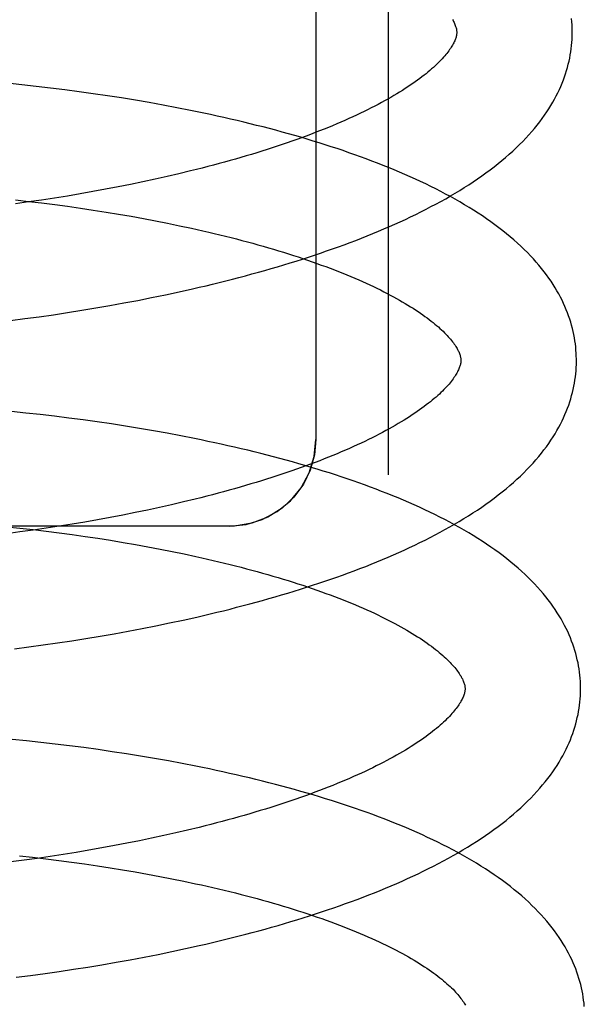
# Model space of a CAD drawing. Header units: inches. Extents: x 0 to 200, y 0 to 129.
# Tile 33 of 97: x 28.8541 to 28.9518, y 49.912 to 50.0824. Entities that reach past the tile are written whole.
import ezdxf

# ---------------------------------------------------------------- set-up
doc = ezdxf.new("R2010")
doc.units = ezdxf.units.IN
doc.header["$LTSCALE"] = 11
doc.header["$MEASUREMENT"] = 0
doc.linetypes.add('HIDDEN', pattern=[0.2, 0.1, -0.1])
doc.layers.add('DEFAULT_2', color=8, linetype='HIDDEN')

msp = doc.modelspace()

# ---------------------------------------------------------------- linework, layer by layer
at = {"layer": 'DEFAULT_2', "color": 8, "linetype": 'HIDDEN'}
for p, q in [((28.91783, 50.19296), (28.91783, 50.00363)), ((28.90533, 50.18265), (28.90533, 50.00974)), ((28.85446, 50.07112), (28.85198, 50.07138)), ((28.85694, 50.07085), (28.85446, 50.07112)), ((28.85942, 50.07056), (28.85694, 50.07085)), ((28.86189, 50.07025), (28.85942, 50.07056)), ((28.86435, 50.06993), (28.86189, 50.07025)), ((28.86681, 50.06958), (28.86435, 50.06993)), ((28.86925, 50.06922), (28.86681, 50.06958)), ((28.87168, 50.06885), (28.86925, 50.06922)), ((28.8741, 50.06845), (28.87168, 50.06885)), ((28.8765, 50.06804), (28.8741, 50.06845)), ((28.87889, 50.06761), (28.8765, 50.06804)), ((28.88127, 50.06716), (28.87889, 50.06761)), ((28.88162, 50.05572), (28.87957, 50.05524)), ((28.88365, 50.05621), (28.88162, 50.05572)), ((28.87539, 50.05432), (28.87326, 50.05388)), ((28.87749, 50.05477), (28.87539, 50.05432)), ((28.87957, 50.05524), (28.87749, 50.05477)), ((28.86675, 50.05264), (28.86455, 50.05225)), ((28.86894, 50.05304), (28.86675, 50.05264)), ((28.87111, 50.05345), (28.86894, 50.05304)), ((28.87326, 50.05388), (28.87111, 50.05345)), ((28.85558, 50.05085), (28.85331, 50.05053)), ((28.85332, 50.05122), (28.8556, 50.05096)), ((28.85784, 50.05118), (28.85558, 50.05085)), ((28.8556, 50.05096), (28.85786, 50.05069)), ((28.86009, 50.05152), (28.85784, 50.05118)), ((28.85786, 50.05069), (28.86012, 50.0504)), ((28.86233, 50.05188), (28.86009, 50.05152)), ((28.86455, 50.05225), (28.86233, 50.05188)), ((28.86012, 50.0504), (28.86236, 50.0501)), ((28.86236, 50.0501), (28.86459, 50.04978)), ((28.86459, 50.04978), (28.86681, 50.04945)), ((28.86681, 50.04945), (28.86901, 50.04911)), ((28.86901, 50.04911), (28.87118, 50.04875)), ((28.87118, 50.04875), (28.87334, 50.04838)), ((28.87334, 50.04838), (28.87548, 50.04799)), ((28.87548, 50.04799), (28.87759, 50.04759)), ((28.87759, 50.04759), (28.87968, 50.04718)), ((28.87968, 50.04718), (28.88175, 50.04675)), ((28.87929, 50.03479), (28.88165, 50.0353)), ((28.88165, 50.0353), (28.884, 50.03582)), ((28.87211, 50.03337), (28.87452, 50.03383)), ((28.87452, 50.03383), (28.87691, 50.0343)), ((28.87691, 50.0343), (28.87929, 50.03479)), ((28.86235, 50.03172), (28.86481, 50.03211)), ((28.86481, 50.03211), (28.86725, 50.03251)), ((28.86725, 50.03251), (28.86968, 50.03293)), ((28.86968, 50.03293), (28.87211, 50.03337)), ((28.85246, 50.03034), (28.85494, 50.03066)), ((28.85494, 50.03066), (28.85742, 50.031)), ((28.85742, 50.031), (28.85989, 50.03135)), ((28.85989, 50.03135), (28.86235, 50.03172)), ((28.85515, 50.01433), (28.85266, 50.01459)), ((28.85763, 50.01406), (28.85515, 50.01433)), ((28.86011, 50.01377), (28.85763, 50.01406)), ((28.86258, 50.01346), (28.86011, 50.01377)), ((28.86504, 50.01314), (28.86258, 50.01346)), ((28.8675, 50.0128), (28.86504, 50.01314)), ((28.86994, 50.01244), (28.8675, 50.0128)), ((28.87237, 50.01206), (28.86994, 50.01244)), ((28.87479, 50.01167), (28.87237, 50.01206)), ((28.8772, 50.01125), (28.87479, 50.01167)), ((28.87959, 50.01082), (28.8772, 50.01125)), ((28.88196, 50.01038), (28.87959, 50.01082)), ((28.87829, 49.998), (28.87619, 49.99755)), ((28.88037, 49.99847), (28.87829, 49.998)), ((28.88242, 49.99894), (28.88037, 49.99847)), ((28.88444, 49.99943), (28.88242, 49.99894)), ((28.86974, 49.99626), (28.86755, 49.99586)), ((28.87191, 49.99668), (28.86974, 49.99626)), ((28.87406, 49.9971), (28.87191, 49.99668)), ((28.87619, 49.99755), (28.87406, 49.9971)), ((28.89033, 49.99474), (28.67033, 49.99474)), ((28.85181, 49.99466), (28.8541, 49.99442)), ((28.8541, 49.99442), (28.85637, 49.99416)), ((28.85864, 49.9944), (28.85638, 49.99407)), ((28.86089, 49.99474), (28.85864, 49.9944)), ((28.86312, 49.9951), (28.86089, 49.99474)), ((28.86535, 49.99547), (28.86312, 49.9951)), ((28.86755, 49.99586), (28.86535, 49.99547)), ((28.85411, 49.99375), (28.85183, 49.99345)), ((28.85638, 49.99407), (28.85411, 49.99375)), ((28.85637, 49.99416), (28.85864, 49.99389)), ((28.85864, 49.99389), (28.8609, 49.9936)), ((28.8609, 49.9936), (28.86314, 49.9933)), ((28.86314, 49.9933), (28.86537, 49.99298)), ((28.86537, 49.99298), (28.86759, 49.99265)), ((28.86759, 49.99265), (28.86979, 49.99231)), ((28.86979, 49.99231), (28.87197, 49.99195)), ((28.87197, 49.99195), (28.87413, 49.99158)), ((28.87413, 49.99158), (28.87627, 49.99119)), ((28.87627, 49.99119), (28.87838, 49.99079)), ((28.87838, 49.99079), (28.88047, 49.99037)), ((28.88047, 49.99037), (28.88253, 49.98995)), ((28.87524, 49.97704), (28.87763, 49.97751)), ((28.87763, 49.97751), (28.88001, 49.978)), ((28.88001, 49.978), (28.88237, 49.97851)), ((28.88237, 49.97851), (28.88471, 49.97903)), ((28.86553, 49.97532), (28.86797, 49.97572)), ((28.86797, 49.97572), (28.87041, 49.97614)), ((28.87041, 49.97614), (28.87283, 49.97658)), ((28.87283, 49.97658), (28.87524, 49.97704)), ((28.85567, 49.97387), (28.85814, 49.97421)), ((28.85814, 49.97421), (28.86061, 49.97456)), ((28.86061, 49.97456), (28.86307, 49.97493)), ((28.86307, 49.97493), (28.86553, 49.97532)), ((28.85319, 49.97355), (28.85567, 49.97387)), ((28.85523, 49.95761), (28.85274, 49.95786)), ((28.85773, 49.95734), (28.85523, 49.95761)), ((28.86022, 49.95705), (28.85773, 49.95734)), ((28.8627, 49.95675), (28.86022, 49.95705)), ((28.86518, 49.95643), (28.8627, 49.95675)), ((28.86764, 49.95609), (28.86518, 49.95643)), ((28.8701, 49.95573), (28.86764, 49.95609)), ((28.87255, 49.95535), (28.8701, 49.95573)), ((28.87498, 49.95496), (28.87255, 49.95535)), ((28.8774, 49.95455), (28.87498, 49.95496)), ((28.8798, 49.95413), (28.8774, 49.95455)), ((28.88219, 49.95368), (28.8798, 49.95413)), ((28.88109, 49.94167), (28.87901, 49.94121)), ((28.88314, 49.94215), (28.88109, 49.94167)), ((28.88516, 49.94264), (28.88314, 49.94215)), ((28.87263, 49.93988), (28.87046, 49.93947)), ((28.87478, 49.94031), (28.87263, 49.93988)), ((28.87691, 49.94075), (28.87478, 49.94031)), ((28.87901, 49.94121), (28.87691, 49.94075)), ((28.86384, 49.93831), (28.8616, 49.93795)), ((28.86606, 49.93868), (28.86384, 49.93831)), ((28.86827, 49.93907), (28.86606, 49.93868)), ((28.87046, 49.93947), (28.86827, 49.93907)), ((28.85483, 49.93696), (28.85255, 49.93666)), ((28.85403, 49.93772), (28.8563, 49.93746)), ((28.8571, 49.93727), (28.85483, 49.93696)), ((28.8563, 49.93746), (28.85857, 49.9372)), ((28.85936, 49.9376), (28.8571, 49.93727)), ((28.85857, 49.9372), (28.86082, 49.93692)), ((28.8616, 49.93795), (28.85936, 49.9376)), ((28.86082, 49.93692), (28.86306, 49.93662)), ((28.86306, 49.93662), (28.8653, 49.93631)), ((28.8653, 49.93631), (28.86751, 49.93598)), ((28.86751, 49.93598), (28.86971, 49.93564)), ((28.86971, 49.93564), (28.87189, 49.93529)), ((28.87189, 49.93529), (28.87405, 49.93492)), ((28.87405, 49.93492), (28.8762, 49.93454)), ((28.8762, 49.93454), (28.87831, 49.93415)), ((28.87831, 49.93415), (28.88041, 49.93374)), ((28.88041, 49.93374), (28.88248, 49.93332)), ((28.87801, 49.92065), (28.8804, 49.92114)), ((28.8804, 49.92114), (28.88277, 49.92165)), ((28.88277, 49.92165), (28.88512, 49.92217)), ((28.87076, 49.91929), (28.87319, 49.91972)), ((28.87319, 49.91972), (28.87561, 49.92018)), ((28.87561, 49.92018), (28.87801, 49.92065)), ((28.85845, 49.91736), (28.86092, 49.91771)), ((28.86092, 49.91771), (28.8634, 49.91808)), ((28.8634, 49.91808), (28.86586, 49.91846)), ((28.86586, 49.91846), (28.86831, 49.91887)), ((28.86831, 49.91887), (28.87076, 49.91929)), ((28.85348, 49.91671), (28.85596, 49.91702)), ((28.85596, 49.91702), (28.85845, 49.91736))]:
    msp.add_line(p, q, dxfattribs=at)
for points in [[(28.92897, 50.08243), (28.92908, 50.08225), (28.92918, 50.08207), (28.92927, 50.08189), (28.92935, 50.08172), (28.92942, 50.08155), (28.92948, 50.08139), (28.92954, 50.08124), (28.92958, 50.0811), (28.92962, 50.08096), (28.92966, 50.08083), (28.92968, 50.0807), (28.9297, 50.08058), (28.92971, 50.08047), (28.92972, 50.08035), (28.92973, 50.08025)], [(28.94972, 50.0805), (28.94971, 50.08095), (28.94969, 50.08149), (28.94965, 50.08203), (28.9496, 50.08257)], [(28.92973, 50.08025), (28.92972, 50.08014), (28.92972, 50.08002), (28.92971, 50.0799), (28.92969, 50.07977), (28.92967, 50.07964), (28.92964, 50.07951), (28.9296, 50.07937), (28.92956, 50.07922), (28.9295, 50.07906), (28.92944, 50.0789), (28.92937, 50.07874), (28.92929, 50.07856), (28.92921, 50.07838), (28.92911, 50.0782), (28.92901, 50.07801), (28.9289, 50.07782), (28.92877, 50.07762), (28.92864, 50.07742), (28.9285, 50.07722), (28.92835, 50.07701), (28.92819, 50.07679), (28.92802, 50.07657), (28.92784, 50.07634), (28.92764, 50.07611), (28.92744, 50.07588), (28.92722, 50.07564), (28.927, 50.0754), (28.92676, 50.07515), (28.92651, 50.0749), (28.92624, 50.07465), (28.92597, 50.07439), (28.92568, 50.07413), (28.92538, 50.07386), (28.92507, 50.07359), (28.92475, 50.07332), (28.92441, 50.07305), (28.92406, 50.07277), (28.9237, 50.07249), (28.92332, 50.0722), (28.92293, 50.07192), (28.92253, 50.07163), (28.92212, 50.07134), (28.92169, 50.07105), (28.92125, 50.07075), (28.92079, 50.07046), (28.92033, 50.07016), (28.91984, 50.06986), (28.91935, 50.06956), (28.91884, 50.06926), (28.91832, 50.06895), (28.91779, 50.06865), (28.91724, 50.06834), (28.91668, 50.06804), (28.9161, 50.06773), (28.91552, 50.06742), (28.91492, 50.06712), (28.9143, 50.06681), (28.91368, 50.0665), (28.91304, 50.06619), (28.91239, 50.06589), (28.91173, 50.06558), (28.91105, 50.06527), (28.91037, 50.06497), (28.90967, 50.06466), (28.90895, 50.06436), (28.90823, 50.06405), (28.9075, 50.06375), (28.90675, 50.06345), (28.90599, 50.06315), (28.90522, 50.06285), (28.90443, 50.06255), (28.90364, 50.06225), (28.90283, 50.06196), (28.90202, 50.06166), (28.90119, 50.06137), (28.90035, 50.06108), (28.89951, 50.06079), (28.89865, 50.0605), (28.89778, 50.06021), (28.8969, 50.05993), (28.89601, 50.05965), (28.89511, 50.05937), (28.89421, 50.05909), (28.89329, 50.05882), (28.89236, 50.05855), (28.89143, 50.05827), (28.89049, 50.05801), (28.88953, 50.05774), (28.88857, 50.05748), (28.8876, 50.05722), (28.88663, 50.05696), (28.88564, 50.05671), (28.88465, 50.05646), (28.88365, 50.05621)], [(28.884, 50.03582), (28.88516, 50.03609), (28.88632, 50.03636), (28.88747, 50.03664), (28.88862, 50.03692), (28.88977, 50.03721), (28.8909, 50.0375), (28.89203, 50.03779), (28.89316, 50.03809), (28.89428, 50.03839), (28.89539, 50.0387), (28.8965, 50.03901), (28.8976, 50.03933), (28.8987, 50.03965), (28.89978, 50.03997), (28.90086, 50.0403), (28.90194, 50.04063), (28.903, 50.04097), (28.90406, 50.04131), (28.90511, 50.04166), (28.90616, 50.04201), (28.90719, 50.04237), (28.90822, 50.04273), (28.90924, 50.04309), (28.91026, 50.04346), (28.91126, 50.04383), (28.91226, 50.04421), (28.91325, 50.0446), (28.91423, 50.04499), (28.9152, 50.04538), (28.91616, 50.04578), (28.91711, 50.04618), (28.91806, 50.04659), (28.91899, 50.047), (28.91992, 50.04742), (28.92084, 50.04784), (28.92174, 50.04827), (28.92264, 50.0487), (28.92353, 50.04914), (28.92441, 50.04959), (28.92527, 50.05004), (28.92613, 50.05049), (28.92698, 50.05095), (28.92781, 50.05142), (28.92864, 50.05189), (28.92945, 50.05237), (28.93025, 50.05286), (28.93104, 50.05335), (28.93182, 50.05384), (28.93258, 50.05435), (28.93333, 50.05485), (28.93407, 50.05537), (28.93479, 50.05589), (28.9355, 50.05641), (28.9362, 50.05694), (28.93688, 50.05748), (28.93754, 50.05802), (28.93819, 50.05856), (28.93882, 50.05911), (28.93943, 50.05966), (28.94003, 50.06022), (28.9406, 50.06078), (28.94116, 50.06134), (28.9417, 50.0619), (28.94222, 50.06246), (28.94272, 50.06303), (28.9432, 50.06359), (28.94366, 50.06416), (28.9441, 50.06472), (28.94452, 50.06529), (28.94492, 50.06585), (28.94531, 50.06642), (28.94567, 50.06698), (28.94602, 50.06754), (28.94635, 50.0681), (28.94666, 50.06865), (28.94696, 50.06921), (28.94724, 50.06976), (28.9475, 50.07031), (28.94774, 50.07086), (28.94797, 50.07141), (28.94819, 50.07196), (28.94839, 50.0725), (28.94857, 50.07305), (28.94874, 50.07359), (28.9489, 50.07413), (28.94904, 50.07468), (28.94917, 50.07522), (28.94928, 50.07576), (28.94938, 50.0763), (28.94947, 50.07683), (28.94955, 50.07737), (28.94961, 50.07791), (28.94966, 50.07845), (28.94969, 50.07898), (28.94972, 50.07952), (28.94973, 50.08005), (28.94972, 50.0805)], [(28.95044, 50.02371), (28.95043, 50.02416), (28.95041, 50.0247), (28.95037, 50.02523), (28.95032, 50.02577), (28.95026, 50.0263), (28.95019, 50.02684), (28.9501, 50.02737), (28.95, 50.02791), (28.94988, 50.02844), (28.94975, 50.02898), (28.94961, 50.02952), (28.94945, 50.03005), (28.94928, 50.03059), (28.9491, 50.03113), (28.9489, 50.03167), (28.94869, 50.03221), (28.94846, 50.03275), (28.94822, 50.03329), (28.94796, 50.03384), (28.94768, 50.03438), (28.94739, 50.03493), (28.94708, 50.03547), (28.94676, 50.03602), (28.94641, 50.03657), (28.94605, 50.03712), (28.94567, 50.03768), (28.94527, 50.03823), (28.94486, 50.03878), (28.94442, 50.03933), (28.94396, 50.03989), (28.94349, 50.04044), (28.943, 50.04099), (28.94248, 50.04155), (28.94195, 50.0421), (28.94139, 50.04265), (28.94082, 50.04319), (28.94023, 50.04374), (28.93962, 50.04428), (28.939, 50.04481), (28.93835, 50.04535), (28.93769, 50.04587), (28.93702, 50.0464), (28.93632, 50.04691), (28.93562, 50.04743), (28.93489, 50.04793), (28.93416, 50.04843), (28.93341, 50.04893), (28.93264, 50.04942), (28.93186, 50.0499), (28.93107, 50.05038), (28.93027, 50.05085), (28.92946, 50.05131), (28.92863, 50.05177), (28.9278, 50.05222), (28.92695, 50.05267), (28.92609, 50.05311), (28.92523, 50.05354), (28.92435, 50.05397), (28.92346, 50.05439), (28.92256, 50.05481), (28.92165, 50.05522), (28.92074, 50.05562), (28.91981, 50.05602), (28.91887, 50.05642), (28.91793, 50.05681), (28.91697, 50.05719), (28.91601, 50.05757), (28.91504, 50.05794), (28.91406, 50.05831), (28.91307, 50.05867), (28.91207, 50.05903), (28.91107, 50.05938), (28.91005, 50.05973), (28.90903, 50.06008), (28.908, 50.06041), (28.90697, 50.06075), (28.90592, 50.06108), (28.90487, 50.0614), (28.90381, 50.06172), (28.90274, 50.06204), (28.90167, 50.06235), (28.90059, 50.06265), (28.8995, 50.06295), (28.89841, 50.06325), (28.89731, 50.06354), (28.8962, 50.06383), (28.89508, 50.06411), (28.89396, 50.06439), (28.89284, 50.06467), (28.8917, 50.06493), (28.89057, 50.0652), (28.88942, 50.06546), (28.88827, 50.06572), (28.88712, 50.06597), (28.88596, 50.06622), (28.88479, 50.06646), (28.88362, 50.0667), (28.88127, 50.06716)], [(28.88175, 50.04675), (28.88378, 50.04632), (28.88479, 50.04609), (28.88579, 50.04587), (28.88678, 50.04564), (28.88776, 50.0454), (28.88873, 50.04517), (28.8897, 50.04493), (28.89066, 50.04469), (28.89161, 50.04445), (28.89255, 50.0442), (28.89348, 50.04395), (28.89441, 50.0437), (28.89532, 50.04344), (28.89622, 50.04319), (28.89712, 50.04293), (28.898, 50.04267), (28.89888, 50.0424), (28.89974, 50.04214), (28.9006, 50.04187), (28.90144, 50.0416), (28.90228, 50.04133), (28.9031, 50.04106), (28.90391, 50.04078), (28.90471, 50.0405), (28.9055, 50.04022), (28.90628, 50.03994), (28.90705, 50.03966), (28.9078, 50.03938), (28.90855, 50.03909), (28.90928, 50.03881), (28.91, 50.03852), (28.9107, 50.03824), (28.9114, 50.03795), (28.91208, 50.03766), (28.91275, 50.03737), (28.91341, 50.03708), (28.91405, 50.03679), (28.91469, 50.0365), (28.91531, 50.0362), (28.91591, 50.03591), (28.91651, 50.03562), (28.91709, 50.03533), (28.91766, 50.03504), (28.91821, 50.03475), (28.91876, 50.03446), (28.91928, 50.03417), (28.9198, 50.03388), (28.9203, 50.03359), (28.92079, 50.0333), (28.92127, 50.03302), (28.92173, 50.03273), (28.92218, 50.03245), (28.92261, 50.03217), (28.92303, 50.03189), (28.92344, 50.03161), (28.92384, 50.03133), (28.92422, 50.03106), (28.92459, 50.03079), (28.92495, 50.03052), (28.92529, 50.03025), (28.92562, 50.02999), (28.92594, 50.02973), (28.92625, 50.02947), (28.92654, 50.02922), (28.92682, 50.02896), (28.92709, 50.02872), (28.92735, 50.02847), (28.92759, 50.02823), (28.92783, 50.02799), (28.92805, 50.02776), (28.92826, 50.02754), (28.92845, 50.02731), (28.92864, 50.02709), (28.92882, 50.02687), (28.92899, 50.02666), (28.92914, 50.02646), (28.92929, 50.02625), (28.92943, 50.02606), (28.92955, 50.02586), (28.92967, 50.02567), (28.92978, 50.02548), (28.92988, 50.0253), (28.92997, 50.02512), (28.93006, 50.02495), (28.93013, 50.02478), (28.9302, 50.02462), (28.93025, 50.02447), (28.9303, 50.02432), (28.93034, 50.02418), (28.93037, 50.02404), (28.9304, 50.02392), (28.93042, 50.0238), (28.93043, 50.02368), (28.93044, 50.02356), (28.93045, 50.02345)], [(28.93045, 50.02345), (28.93045, 50.02335), (28.93044, 50.02323), (28.93043, 50.02312), (28.93041, 50.023), (28.93039, 50.02287), (28.93036, 50.02274), (28.93033, 50.0226), (28.93028, 50.02245), (28.93023, 50.0223), (28.93017, 50.02214), (28.93011, 50.02198), (28.93003, 50.0218), (28.92994, 50.02162), (28.92985, 50.02144), (28.92974, 50.02125), (28.92963, 50.02105), (28.92951, 50.02086), (28.92938, 50.02065), (28.92924, 50.02045), (28.92909, 50.02024), (28.92893, 50.02002), (28.92876, 50.0198), (28.92858, 50.01958), (28.92839, 50.01935), (28.92818, 50.01911), (28.92797, 50.01888), (28.92774, 50.01863), (28.9275, 50.01839), (28.92725, 50.01814), (28.92699, 50.01788), (28.92672, 50.01762), (28.92643, 50.01736), (28.92614, 50.0171), (28.92583, 50.01683), (28.9255, 50.01656), (28.92517, 50.01628), (28.92482, 50.01601), (28.92446, 50.01572), (28.92408, 50.01544), (28.92369, 50.01515), (28.92329, 50.01487), (28.92288, 50.01457), (28.92245, 50.01428), (28.92201, 50.01399), (28.92156, 50.01369), (28.92109, 50.0134), (28.92061, 50.0131), (28.92012, 50.0128), (28.91961, 50.01249), (28.91909, 50.01219), (28.91856, 50.01189), (28.91801, 50.01158), (28.91745, 50.01128), (28.91688, 50.01097), (28.91629, 50.01066), (28.91569, 50.01035), (28.91508, 50.01005), (28.91446, 50.00974), (28.91382, 50.00943), (28.91317, 50.00912), (28.91251, 50.00882), (28.91184, 50.00851), (28.91115, 50.0082), (28.91045, 50.0079), (28.90974, 50.00759), (28.90902, 50.00729), (28.90828, 50.00699), (28.90753, 50.00668), (28.90678, 50.00638), (28.906, 50.00608), (28.90522, 50.00578), (28.90443, 50.00549), (28.90362, 50.00519), (28.90281, 50.0049), (28.90198, 50.0046), (28.90115, 50.00431), (28.9003, 50.00402), (28.89944, 50.00373), (28.89857, 50.00345), (28.89769, 50.00316), (28.89681, 50.00288), (28.89591, 50.0026), (28.895, 50.00232), (28.89409, 50.00205), (28.89316, 50.00178), (28.89223, 50.00151), (28.89128, 50.00124), (28.89033, 50.00097), (28.88937, 50.00071), (28.8884, 50.00045), (28.88742, 50.00019), (28.88644, 49.99994), (28.88545, 49.99968), (28.88444, 49.99943)], [(28.88471, 49.97903), (28.88588, 49.9793), (28.88704, 49.97957), (28.88819, 49.97985), (28.88934, 49.98013), (28.89048, 49.98042), (28.89162, 49.98071), (28.89275, 49.981), (28.89388, 49.9813), (28.895, 49.9816), (28.89611, 49.98191), (28.89722, 49.98222), (28.89832, 49.98254), (28.89941, 49.98286), (28.9005, 49.98318), (28.90158, 49.98351), (28.90265, 49.98384), (28.90372, 49.98418), (28.90478, 49.98452), (28.90583, 49.98487), (28.90687, 49.98522), (28.90791, 49.98557), (28.90894, 49.98593), (28.90996, 49.9863), (28.91097, 49.98667), (28.91198, 49.98704), (28.91297, 49.98742), (28.91396, 49.9878), (28.91494, 49.98819), (28.91591, 49.98858), (28.91687, 49.98898), (28.91783, 49.98939), (28.91877, 49.98979), (28.91971, 49.99021), (28.92063, 49.99062), (28.92155, 49.99105), (28.92246, 49.99148), (28.92336, 49.99191), (28.92424, 49.99235), (28.92512, 49.99279), (28.92599, 49.99324), (28.92684, 49.9937), (28.92769, 49.99416), (28.92853, 49.99463), (28.92935, 49.9951), (28.93016, 49.99558), (28.93097, 49.99606), (28.93176, 49.99655), (28.93253, 49.99705), (28.9333, 49.99755), (28.93405, 49.99806), (28.93479, 49.99858), (28.93551, 49.9991), (28.93622, 49.99962), (28.93692, 50.00015), (28.9376, 50.00069), (28.93826, 50.00123), (28.93891, 50.00177), (28.93954, 50.00232), (28.94015, 50.00287), (28.94074, 50.00343), (28.94132, 50.00399), (28.94188, 50.00455), (28.94242, 50.00511), (28.94294, 50.00567), (28.94344, 50.00624), (28.94392, 50.00681), (28.94438, 50.00737), (28.94482, 50.00794), (28.94524, 50.0085), (28.94565, 50.00906), (28.94603, 50.00963), (28.9464, 50.01019), (28.94674, 50.01075), (28.94707, 50.01131), (28.94738, 50.01186), (28.94768, 50.01242), (28.94796, 50.01297), (28.94822, 50.01352), (28.94846, 50.01407), (28.94869, 50.01462), (28.94891, 50.01517), (28.94911, 50.01571), (28.94929, 50.01626), (28.94946, 50.0168), (28.94962, 50.01734), (28.94976, 50.01789), (28.94989, 50.01843), (28.95, 50.01897), (28.9501, 50.01951), (28.95019, 50.02004), (28.95027, 50.02058), (28.95033, 50.02112), (28.95038, 50.02165), (28.95041, 50.02219), (28.95044, 50.02273), (28.95045, 50.02326), (28.95044, 50.02371)], [(28.95116, 49.96692), (28.95115, 49.96737), (28.95113, 49.9679), (28.95109, 49.96844), (28.95104, 49.96898), (28.95098, 49.96951), (28.95091, 49.97005), (28.95082, 49.97058), (28.95072, 49.97112), (28.9506, 49.97165), (28.95047, 49.97219), (28.95033, 49.97273), (28.95017, 49.97326), (28.95, 49.9738), (28.94982, 49.97434), (28.94962, 49.97488), (28.94941, 49.97542), (28.94918, 49.97596), (28.94894, 49.97651), (28.94868, 49.97705), (28.9484, 49.97759), (28.94811, 49.97814), (28.9478, 49.97869), (28.94747, 49.97924), (28.94713, 49.97978), (28.94677, 49.98034), (28.94639, 49.98089), (28.94599, 49.98144), (28.94558, 49.98199), (28.94514, 49.98254), (28.94468, 49.9831), (28.94421, 49.98365), (28.94372, 49.9842), (28.9432, 49.98475), (28.94267, 49.9853), (28.94212, 49.98585), (28.94155, 49.9864), (28.94096, 49.98694), (28.94035, 49.98748), (28.93972, 49.98802), (28.93908, 49.98855), (28.93842, 49.98908), (28.93774, 49.9896), (28.93705, 49.99012), (28.93634, 49.99063), (28.93562, 49.99114), (28.93488, 49.99164), (28.93413, 49.99213), (28.93337, 49.99262), (28.93259, 49.99311), (28.9318, 49.99359), (28.93099, 49.99406), (28.93018, 49.99452), (28.92935, 49.99498), (28.92851, 49.99543), (28.92767, 49.99588), (28.92681, 49.99632), (28.92594, 49.99675), (28.92506, 49.99718), (28.92418, 49.9976), (28.92328, 49.99802), (28.92237, 49.99843), (28.92145, 49.99883), (28.92052, 49.99923), (28.91959, 49.99963), (28.91864, 50.00002), (28.91769, 50.0004), (28.91672, 50.00078), (28.91575, 50.00115), (28.91477, 50.00152), (28.91378, 50.00188), (28.91278, 50.00224), (28.91178, 50.0026), (28.91076, 50.00294), (28.90974, 50.00329), (28.90871, 50.00363), (28.90767, 50.00396), (28.90663, 50.00429), (28.90558, 50.00461), (28.90452, 50.00493), (28.90345, 50.00525), (28.90238, 50.00556), (28.90129, 50.00586), (28.90021, 50.00617), (28.89911, 50.00646), (28.89801, 50.00675), (28.8969, 50.00704), (28.89579, 50.00733), (28.89467, 50.0076), (28.89354, 50.00788), (28.8924, 50.00815), (28.89127, 50.00841), (28.89012, 50.00867), (28.88897, 50.00893), (28.88782, 50.00918), (28.88665, 50.00943), (28.88549, 50.00967), (28.88432, 50.00991), (28.88196, 50.01038)], [(28.89033, 49.99474), (28.89326, 49.99503), (28.89607, 49.99589), (28.89866, 49.99727), (28.90093, 49.99914), (28.9028, 50.0014), (28.90418, 50.004), (28.90504, 50.00681), (28.90533, 50.00974)], [(28.90533, 50.00974), (28.90509, 50.00708), (28.90436, 50.00445), (28.90318, 50.002), (28.90154, 49.99978), (28.89948, 49.99786), (28.89703, 49.99632), (28.89426, 49.99527), (28.89128, 49.99477), (28.89033, 49.99474)], [(28.88253, 49.98995), (28.88457, 49.98951), (28.88557, 49.98929), (28.88657, 49.98906), (28.88756, 49.98883), (28.88855, 49.9886), (28.88952, 49.98836), (28.89049, 49.98812), (28.89145, 49.98788), (28.8924, 49.98764), (28.89334, 49.98739), (28.89427, 49.98714), (28.89519, 49.98689), (28.89611, 49.98663), (28.89701, 49.98638), (28.89791, 49.98612), (28.89879, 49.98586), (28.89967, 49.98559), (28.90053, 49.98533), (28.90139, 49.98506), (28.90223, 49.98479), (28.90306, 49.98452), (28.90389, 49.98424), (28.9047, 49.98397), (28.9055, 49.98369), (28.90629, 49.98341), (28.90707, 49.98313), (28.90783, 49.98285), (28.90859, 49.98256), (28.90933, 49.98228), (28.91006, 49.98199), (28.91078, 49.98171), (28.91149, 49.98142), (28.91218, 49.98113), (28.91286, 49.98084), (28.91353, 49.98055), (28.91419, 49.98026), (28.91483, 49.97997), (28.91546, 49.97968), (28.91608, 49.97939), (28.91669, 49.97909), (28.91728, 49.9788), (28.91787, 49.97851), (28.91843, 49.97822), (28.91899, 49.97793), (28.91953, 49.97764), (28.92005, 49.97735), (28.92057, 49.97706), (28.92107, 49.97677), (28.92156, 49.97648), (28.92203, 49.9762), (28.92249, 49.97591), (28.92294, 49.97563), (28.92337, 49.97535), (28.92379, 49.97507), (28.9242, 49.97479), (28.9246, 49.97451), (28.92498, 49.97424), (28.92535, 49.97397), (28.9257, 49.9737), (28.92605, 49.97343), (28.92638, 49.97317), (28.92669, 49.97291), (28.927, 49.97265), (28.92729, 49.9724), (28.92757, 49.97215), (28.92784, 49.9719), (28.92809, 49.97166), (28.92834, 49.97142), (28.92857, 49.97118), (28.92879, 49.97095), (28.929, 49.97072), (28.9292, 49.97049), (28.92939, 49.97027), (28.92956, 49.97006), (28.92973, 49.96985), (28.92988, 49.96964), (28.93003, 49.96944), (28.93016, 49.96924), (28.93029, 49.96904), (28.93041, 49.96885), (28.93052, 49.96867), (28.93062, 49.96848), (28.93071, 49.96831), (28.93079, 49.96813), (28.93086, 49.96797), (28.93092, 49.96781), (28.93098, 49.96766), (28.93103, 49.96751), (28.93106, 49.96738), (28.9311, 49.96725), (28.93112, 49.96712), (28.93114, 49.967), (28.93115, 49.96688), (28.93116, 49.96677), (28.93117, 49.96666)], [(28.88512, 49.92217), (28.88629, 49.92244), (28.88745, 49.92271), (28.88861, 49.92299), (28.88977, 49.92327), (28.89092, 49.92355), (28.89206, 49.92384), (28.89319, 49.92414), (28.89433, 49.92443), (28.89545, 49.92474), (28.89657, 49.92504), (28.89768, 49.92536), (28.89879, 49.92567), (28.89989, 49.92599), (28.90098, 49.92632), (28.90206, 49.92664), (28.90314, 49.92698), (28.90421, 49.92732), (28.90527, 49.92766), (28.90633, 49.928), (28.90738, 49.92836), (28.90842, 49.92871), (28.90945, 49.92907), (28.91048, 49.92944), (28.9115, 49.9298), (28.9125, 49.93018), (28.91351, 49.93056), (28.9145, 49.93094), (28.91548, 49.93133), (28.91646, 49.93172), (28.91742, 49.93212), (28.91838, 49.93252), (28.91933, 49.93293), (28.92027, 49.93335), (28.9212, 49.93376), (28.92212, 49.93419), (28.92304, 49.93462), (28.92394, 49.93505), (28.92483, 49.93549), (28.92571, 49.93594), (28.92658, 49.93639), (28.92744, 49.93684), (28.92829, 49.9373), (28.92913, 49.93777), (28.92996, 49.93824), (28.93078, 49.93872), (28.93158, 49.93921), (28.93238, 49.9397), (28.93316, 49.9402), (28.93393, 49.9407), (28.93468, 49.94121), (28.93543, 49.94173), (28.93616, 49.94225), (28.93687, 49.94278), (28.93757, 49.94331), (28.93826, 49.94385), (28.93892, 49.94439), (28.93957, 49.94493), (28.94021, 49.94548), (28.94082, 49.94604), (28.94142, 49.94659), (28.942, 49.94715), (28.94256, 49.94771), (28.9431, 49.94827), (28.94362, 49.94884), (28.94412, 49.9494), (28.9446, 49.94997), (28.94506, 49.95053), (28.94551, 49.9511), (28.94593, 49.95166), (28.94634, 49.95223), (28.94672, 49.95279), (28.94709, 49.95336), (28.94744, 49.95392), (28.94777, 49.95448), (28.94808, 49.95504), (28.94838, 49.95559), (28.94866, 49.95615), (28.94892, 49.9567), (28.94917, 49.95725), (28.9494, 49.9578), (28.94962, 49.95835), (28.94982, 49.9589), (28.95, 49.95945), (28.95018, 49.95999), (28.95033, 49.96053), (28.95047, 49.96108), (28.9506, 49.96162), (28.95072, 49.96216), (28.95082, 49.9627), (28.95091, 49.96324), (28.95098, 49.96378), (28.95105, 49.96432), (28.9511, 49.96486), (28.95113, 49.9654), (28.95116, 49.96593), (28.95117, 49.96647), (28.95116, 49.96692)], [(28.93117, 49.96666), (28.93117, 49.96656), (28.93116, 49.96644), (28.93115, 49.96633), (28.93113, 49.96621), (28.93111, 49.96608), (28.93108, 49.96595), (28.93105, 49.96581), (28.931, 49.96566), (28.93095, 49.96551), (28.93089, 49.96535), (28.93083, 49.96518), (28.93075, 49.96501), (28.93066, 49.96483), (28.93057, 49.96465), (28.93046, 49.96446), (28.93035, 49.96426), (28.93023, 49.96406), (28.9301, 49.96386), (28.92996, 49.96366), (28.92981, 49.96345), (28.92965, 49.96323), (28.92948, 49.96301), (28.9293, 49.96279), (28.92911, 49.96256), (28.9289, 49.96232), (28.92869, 49.96209), (28.92846, 49.96184), (28.92822, 49.9616), (28.92797, 49.96135), (28.92771, 49.96109), (28.92744, 49.96083), (28.92715, 49.96057), (28.92686, 49.96031), (28.92655, 49.96004), (28.92622, 49.95977), (28.92589, 49.95949), (28.92554, 49.95921), (28.92518, 49.95893), (28.9248, 49.95865), (28.92441, 49.95836), (28.92401, 49.95807), (28.9236, 49.95778), (28.92317, 49.95749), (28.92273, 49.9572), (28.92228, 49.9569), (28.92181, 49.9566), (28.92133, 49.9563), (28.92084, 49.956), (28.92033, 49.9557), (28.91981, 49.9554), (28.91928, 49.9551), (28.91873, 49.95479), (28.91817, 49.95448), (28.9176, 49.95418), (28.91701, 49.95387), (28.91641, 49.95356), (28.9158, 49.95326), (28.91518, 49.95295), (28.91454, 49.95264), (28.91389, 49.95233), (28.91323, 49.95203), (28.91256, 49.95172), (28.91187, 49.95141), (28.91117, 49.95111), (28.91046, 49.9508), (28.90974, 49.9505), (28.909, 49.9502), (28.90825, 49.94989), (28.90749, 49.94959), (28.90672, 49.94929), (28.90594, 49.94899), (28.90515, 49.9487), (28.90434, 49.9484), (28.90353, 49.9481), (28.9027, 49.94781), (28.90187, 49.94752), (28.90102, 49.94723), (28.90016, 49.94694), (28.89929, 49.94666), (28.89841, 49.94637), (28.89753, 49.94609), (28.89663, 49.94581), (28.89572, 49.94553), (28.8948, 49.94526), (28.89388, 49.94498), (28.89294, 49.94471), (28.892, 49.94445), (28.89105, 49.94418), (28.89009, 49.94392), (28.88912, 49.94366), (28.88814, 49.9434), (28.88716, 49.94314), (28.88616, 49.94289), (28.88516, 49.94264)], [(28.95181, 49.91166), (28.95176, 49.91219), (28.9517, 49.91273), (28.95162, 49.91327), (28.95153, 49.91381), (28.95143, 49.91435), (28.95132, 49.91488), (28.95119, 49.91542), (28.95104, 49.91596), (28.95089, 49.9165), (28.95071, 49.91704), (28.95053, 49.91758), (28.95033, 49.91813), (28.95011, 49.91867), (28.94988, 49.91921), (28.94964, 49.91976), (28.94937, 49.9203), (28.9491, 49.92085), (28.9488, 49.9214), (28.94849, 49.92195), (28.94816, 49.9225), (28.94781, 49.92305), (28.94745, 49.9236), (28.94707, 49.92416), (28.94666, 49.92471), (28.94624, 49.92527), (28.9458, 49.92582), (28.94534, 49.92638), (28.94487, 49.92693), (28.94437, 49.92749), (28.94385, 49.92804), (28.94331, 49.92859), (28.94275, 49.92914), (28.94218, 49.92969), (28.94158, 49.93024), (28.94097, 49.93078), (28.94034, 49.93132), (28.93969, 49.93185), (28.93902, 49.93238), (28.93834, 49.93291), (28.93764, 49.93342), (28.93692, 49.93394), (28.93619, 49.93445), (28.93545, 49.93495), (28.93469, 49.93545), (28.93392, 49.93594), (28.93314, 49.93642), (28.93234, 49.9369), (28.93154, 49.93737), (28.93072, 49.93783), (28.92989, 49.93829), (28.92904, 49.93874), (28.92819, 49.93919), (28.92733, 49.93963), (28.92645, 49.94006), (28.92557, 49.94049), (28.92467, 49.94091), (28.92377, 49.94133), (28.92285, 49.94174), (28.92193, 49.94215), (28.921, 49.94255), (28.92005, 49.94294), (28.9191, 49.94333), (28.91814, 49.94372), (28.91717, 49.94409), (28.91619, 49.94447), (28.9152, 49.94484), (28.91421, 49.9452), (28.9132, 49.94556), (28.91219, 49.94591), (28.91117, 49.94626), (28.91014, 49.9466), (28.90911, 49.94694), (28.90806, 49.94727), (28.90701, 49.9476), (28.90595, 49.94793), (28.90488, 49.94825), (28.90381, 49.94856), (28.90273, 49.94887), (28.90164, 49.94918), (28.90055, 49.94948), (28.89944, 49.94977), (28.89833, 49.95007), (28.89722, 49.95035), (28.8961, 49.95064), (28.89497, 49.95092), (28.89384, 49.95119), (28.8927, 49.95146), (28.89155, 49.95172), (28.8904, 49.95198), (28.88924, 49.95224), (28.88808, 49.95249), (28.88691, 49.95274), (28.88574, 49.95298), (28.88456, 49.95322), (28.88219, 49.95368)], [(28.88248, 49.93332), (28.88452, 49.93289), (28.88553, 49.93267), (28.88653, 49.93244), (28.88752, 49.93221), (28.88851, 49.93198), (28.88949, 49.93175), (28.89046, 49.93152), (28.89142, 49.93128), (28.89238, 49.93104), (28.89332, 49.93079), (28.89426, 49.93055), (28.89519, 49.9303), (28.89611, 49.93004), (28.89702, 49.92979), (28.89792, 49.92953), (28.89881, 49.92927), (28.89969, 49.92901), (28.90056, 49.92875), (28.90142, 49.92848), (28.90227, 49.92822), (28.90311, 49.92795), (28.90394, 49.92767), (28.90476, 49.9274), (28.90557, 49.92712), (28.90636, 49.92685), (28.90715, 49.92657), (28.90792, 49.92629), (28.90868, 49.92601), (28.90944, 49.92572), (28.91017, 49.92544), (28.9109, 49.92516), (28.91162, 49.92487), (28.91232, 49.92458), (28.91301, 49.92429), (28.91369, 49.924), (28.91435, 49.92372), (28.91501, 49.92343), (28.91565, 49.92313), (28.91628, 49.92284), (28.91689, 49.92255), (28.9175, 49.92226), (28.91809, 49.92197), (28.91866, 49.92168), (28.91923, 49.92139), (28.91978, 49.9211), (28.92032, 49.92081), (28.92084, 49.92052), (28.92135, 49.92023), (28.92185, 49.91994), (28.92234, 49.91966), (28.92281, 49.91937), (28.92327, 49.91909), (28.92371, 49.91881), (28.92414, 49.91853), (28.92456, 49.91825), (28.92497, 49.91797), (28.92536, 49.9177), (28.92574, 49.91742), (28.9261, 49.91715), (28.92646, 49.91688), (28.9268, 49.91662), (28.92713, 49.91636), (28.92744, 49.91609), (28.92775, 49.91584), (28.92804, 49.91558), (28.92832, 49.91533), (28.92858, 49.91509), (28.92884, 49.91484), (28.92908, 49.91461), (28.92931, 49.91437), (28.92952, 49.91414), (28.92973, 49.91391), (28.92993, 49.91369), (28.93011, 49.91347), (28.93029, 49.91326), (28.93046, 49.91304), (28.93061, 49.91284), (28.93075, 49.91264), (28.93089, 49.91244), (28.93102, 49.91224), (28.93113, 49.91206), (28.93124, 49.91187)]]:
    msp.add_lwpolyline(points, dxfattribs=at)

doc.saveas('drawing.dxf')
